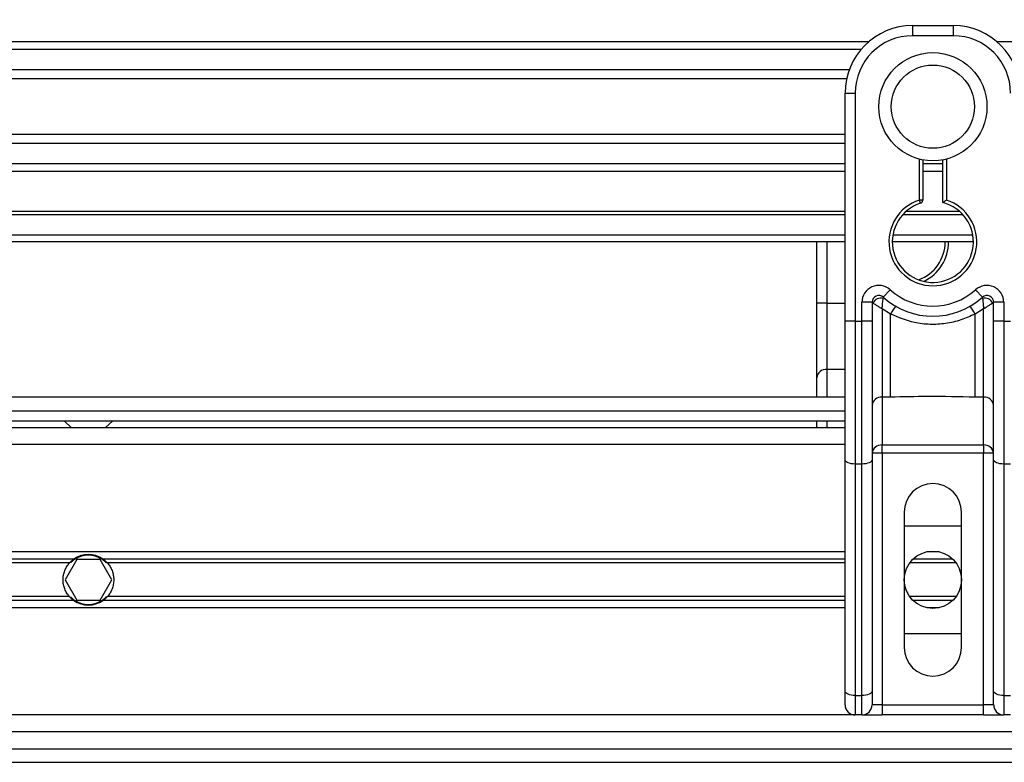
# Model space of a CAD drawing. Header units: millimetres. Extents: x 0 to 420, y 0 to 297.
# Tile 33 of 62: x 129 to 150, y 241 to 257. Entities that reach past the tile are written whole.
import ezdxf

# ---------------------------------------------------------------- set-up
doc = ezdxf.new("R2010")
doc.units = ezdxf.units.MM
doc.layers.add('QUOTE', color=174, linetype='Continuous')
doc.styles.add('SLDTEXTSTYLE3', font='TXT', dxfattribs={"width": 0.75})
doc.dimstyles.new('SLDDIMSTYLE0', dxfattribs={"dimtxt": 3, "dimasz": 3, "dimexe": 0, "dimexo": 0.0625, "dimgap": 0.75, "dimtad": 1, "dimlfac": 7.034104, "dimrnd": 1e-09, "dimzin": 12, "dimdsep": 46, "dimtxsty": 'SLDTEXTSTYLE3', "dimsah": 1, "dimcen": 0.09, "dimadec": 0, "dimazin": 3, "dimtfac": 1, "dimtdec": 3, "dimtofl": 0, "dimtmove": 0, "dimatfit": 3, "dimfxl": 0, "dimfrac": 2, "dimtolj": 1, "dimtzin": 12, "dimarcsym": 0})

# ---------------------------------------------------------------- blocks, each defined once
blk = doc.blocks.new('_D')
at = {"layer": 'QUOTE'}
for p, q in [((59.848, 246.871), (59.848, 262.404)), ((202.012, 246.871), (202.012, 262.404)), ((202.012, 260.404), (59.848, 260.404))]:
    blk.add_line(p, q, dxfattribs=at)
for points in [[(59.848, 260.404), (62.848, 259.904), (62.848, 260.904)], [(202.012, 260.404), (199.012, 260.904), (199.012, 259.904)]]:
    blk.add_solid(points, dxfattribs=at)
at = {"layer": 'QUOTE', "insert": (126.497, 264.271), "char_height": 3, "attachment_point": 1, "style": 'SLDTEXTSTYLE3'}
blk.add_mtext('1000', dxfattribs=at)

msp = doc.modelspace()

# ---------------------------------------------------------------- linework, layer by layer
at = {"color": 7, "linetype": 'Continuous', "lineweight": 25}
for p, q in [((148.274, 256.5288), (148.274, 256.3156)), ((148.274, 256.5288), (149.127, 256.5288)), ((149.127, 256.5288), (149.127, 256.3156)), ((149.127, 256.3156), (148.274, 256.3156)), ((147.35, 256.1876), (114.5098, 256.1876)), ((202.0122, 256.1876), (150.051, 256.1876)), ((147.1863, 256.0227), (114.6735, 256.0227)), ((146.9397, 255.5978), (114.9201, 255.5978)), ((146.884, 255.4057), (114.9758, 255.4057)), ((146.8523, 255.1072), (147.0656, 255.1072)), ((146.8523, 253.8527), (146.8523, 255.1072)), ((147.0656, 255.1072), (147.0656, 250.3111)), ((146.8523, 254.24), (115.0075, 254.24)), ((146.8523, 254.0479), (115.0075, 254.0479)), ((146.8523, 252.9498), (146.8523, 253.8527)), ((146.8523, 253.6231), (115.0075, 253.6231)), ((148.4161, 252.8588), (148.4161, 253.7208)), ((148.4872, 253.7049), (148.4872, 252.8588)), ((148.9137, 253.6231), (148.4872, 253.6231)), ((148.9137, 252.8055), (148.9137, 253.7049)), ((148.9848, 253.7208), (148.9848, 252.8588)), ((146.8523, 253.4581), (115.0075, 253.4581)), ((148.9137, 253.4581), (148.4872, 253.4581)), ((146.8523, 250.3111), (146.8523, 252.9498)), ((148.438, 252.7912), (148.4161, 252.8588)), ((148.4872, 252.8588), (148.4161, 252.8588)), ((146.8523, 252.6207), (115.0075, 252.6207)), ((149.2631, 252.6207), (148.1379, 252.6207)), ((146.8523, 252.5482), (115.0075, 252.5482)), ((149.3362, 252.5482), (148.0647, 252.5482)), ((146.8523, 252.1217), (115.0075, 252.1217)), ((146.8523, 251.9796), (115.0075, 251.9796)), ((146.2582, 250.6932), (146.2582, 251.9796)), ((146.4715, 251.9796), (146.4715, 250.6932)), ((149.5535, 251.9796), (147.8475, 251.9796)), ((149.5415, 252.1217), (147.8594, 252.1217)), ((147.6579, 250.814), (147.8001, 250.9729)), ((149.6008, 250.9729), (149.743, 250.814)), ((146.4715, 250.6932), (146.2582, 250.6932)), ((146.2582, 249.121), (146.2582, 250.6932)), ((146.4715, 250.6932), (146.4715, 249.2957)), ((146.4715, 250.6932), (146.8523, 250.6932)), ((147.2077, 250.3111), (147.2077, 250.708)), ((147.421, 250.708), (147.2077, 250.708)), ((147.421, 250.708), (147.421, 250.3111)), ((147.4414, 250.6932), (147.421, 250.6932)), ((147.8113, 250.4614), (147.6342, 250.5689)), ((147.6342, 250.5689), (147.6342, 248.7134)), ((149.7667, 250.5689), (149.5896, 250.4614)), ((149.7667, 248.7134), (149.7667, 250.5689)), ((149.9799, 250.6932), (149.9595, 250.6932)), ((150.1932, 250.708), (149.9799, 250.708)), ((149.9799, 250.3111), (149.9799, 250.708)), ((150.1932, 250.708), (150.1932, 250.3111)), ((146.8523, 247.3972), (146.8523, 250.3111)), ((147.0656, 250.3111), (146.8523, 250.3111)), ((147.0656, 250.3111), (147.0656, 247.3071)), ((147.0656, 250.3111), (147.2077, 250.3111)), ((147.2077, 247.3071), (147.2077, 250.3111)), ((147.421, 250.3111), (147.2077, 250.3111)), ((147.421, 250.3111), (147.421, 247.3972)), ((147.8113, 248.7134), (147.8113, 250.4614)), ((149.5896, 248.7134), (149.5896, 250.4614)), ((149.9799, 247.3972), (149.9799, 250.3111)), ((150.1932, 250.3111), (149.9799, 250.3111)), ((150.1932, 250.3111), (150.1932, 247.3071)), ((150.1932, 250.3111), (150.3354, 250.3111)), ((146.4715, 249.2957), (146.4715, 248.7098)), ((146.8523, 249.2957), (146.4715, 249.2957)), ((146.2582, 248.7098), (146.2582, 249.121)), ((146.8523, 248.7098), (115.0075, 248.7098)), ((147.8113, 248.7134), (147.6342, 248.7134)), ((147.6342, 248.7134), (147.6342, 247.7069)), ((149.7667, 248.7134), (149.5896, 248.7134)), ((149.7667, 247.7069), (149.7667, 248.7134)), ((115.0075, 248.4255), (146.8523, 248.4255)), ((115.0075, 248.2122), (146.8523, 248.2122)), ((146.8523, 248.0701), (115.0075, 248.0701)), ((130.4165, 248.2122), (130.5745, 248.0701)), ((131.2853, 248.0701), (131.4433, 248.2122)), ((146.2582, 248.0701), (146.2582, 248.2122)), ((146.4715, 248.2122), (146.4715, 248.0701)), ((146.8523, 247.7146), (115.0075, 247.7146)), ((147.6342, 247.7069), (149.7667, 247.7069)), ((147.6342, 247.5322), (147.6342, 247.7069)), ((149.7667, 247.7069), (149.7667, 247.5322)), ((147.6342, 247.5322), (147.421, 247.5322)), ((147.6342, 247.5322), (147.6342, 242.2413)), ((149.7667, 247.5322), (147.6342, 247.5322)), ((149.7667, 242.2413), (149.7667, 247.5322)), ((149.9799, 247.5322), (149.7667, 247.5322)), ((146.8523, 242.5286), (146.8523, 247.3972)), ((147.2077, 247.3071), (147.0656, 247.3071)), ((147.0656, 247.3071), (147.0656, 242.4385)), ((147.2077, 242.4385), (147.2077, 247.3071)), ((147.421, 247.3972), (147.421, 242.5286)), ((149.9799, 242.5286), (149.9799, 247.3972)), ((150.3354, 247.3071), (150.1932, 247.3071)), ((150.1932, 247.3071), (150.1932, 242.4385)), ((148.0963, 246.293), (148.0963, 243.4497)), ((149.3047, 243.4497), (149.3047, 246.293)), ((148.0963, 246.0087), (149.3047, 246.0087)), ((146.8523, 245.4613), (115.0075, 245.4613)), ((148.8308, 245.4613), (148.5702, 245.4613)), ((130.6229, 245.3072), (115.0075, 245.3072)), ((130.5315, 245.2256), (115.0075, 245.2256)), ((130.6837, 245.2978), (130.4374, 244.8714)), ((131.1761, 245.2978), (130.6837, 245.2978)), ((131.4224, 244.8714), (131.1761, 245.2978)), ((146.8523, 245.3072), (131.2369, 245.3072)), ((146.8523, 245.2256), (131.3283, 245.2256)), ((149.1899, 245.2256), (148.211, 245.2256)), ((149.1189, 245.3072), (148.2821, 245.3072)), ((130.4374, 244.8714), (130.6837, 244.4449)), ((131.1761, 244.4449), (131.4224, 244.8714)), ((130.5315, 244.5171), (115.0075, 244.5171)), ((146.8523, 244.5171), (131.3283, 244.5171)), ((149.1899, 244.5171), (148.211, 244.5171)), ((130.6229, 244.4355), (115.0075, 244.4355)), ((130.6837, 244.4449), (131.1761, 244.4449)), ((146.8523, 244.4355), (131.2369, 244.4355)), ((149.1189, 244.4355), (148.2821, 244.4355)), ((146.8523, 244.2814), (115.0075, 244.2814)), ((148.8308, 244.2814), (148.5702, 244.2814)), ((149.3047, 243.734), (148.0963, 243.734)), ((146.8523, 242.2413), (146.8523, 242.5286)), ((147.0656, 242.4385), (147.2077, 242.4385)), ((147.0656, 242.4385), (147.0656, 242.0281)), ((147.2077, 242.0281), (147.2077, 242.4385)), ((147.421, 242.5286), (147.421, 242.2413)), ((149.9799, 242.2413), (149.9799, 242.5286)), ((150.1932, 242.4385), (150.3354, 242.4385)), ((150.1932, 242.4385), (150.1932, 242.0281)), ((147.6342, 242.2413), (147.421, 242.2413)), ((147.6342, 242.2413), (147.6342, 242.0281)), ((147.6342, 242.2413), (149.7667, 242.2413)), ((149.9799, 242.2413), (149.7667, 242.2413)), ((149.7667, 242.0281), (149.7667, 242.2413)), ((147.0656, 242.0281), (114.7942, 242.0281)), ((147.2077, 242.0281), (147.0656, 242.0281)), ((147.2077, 242.0281), (147.6342, 242.0281)), ((149.7667, 242.0281), (147.6342, 242.0281)), ((149.7667, 242.0281), (150.1932, 242.0281)), ((150.3354, 242.0281), (150.1932, 242.0281)), ((156.2949, 241.6727), (105.5649, 241.6727)), ((105.4738, 241.3172), (156.386, 241.3172)), ((105.391, 241.0329), (156.4688, 241.0329))]:
    msp.add_line(p, q, dxfattribs=at)
at = {"color": 7, "linetype": 'Continuous', "lineweight": 25, "flags": 128}
for points in [[(147.0656, 247.3071), (147.024, 247.3088), (146.984, 247.3139), (146.9471, 247.3222), (146.9148, 247.3334), (146.8883, 247.3471), (146.8686, 247.3627), (146.8564, 247.3796), (146.8523, 247.3972)], [(147.421, 247.3972), (147.4169, 247.3796), (147.4048, 247.3627), (147.385, 247.3471), (147.3585, 247.3334), (147.3262, 247.3222), (147.2893, 247.3139), (147.2493, 247.3088), (147.2077, 247.3071)], [(150.1932, 247.3071), (150.1516, 247.3088), (150.1116, 247.3139), (150.0747, 247.3222), (150.0424, 247.3334), (150.0159, 247.3471), (149.9962, 247.3627), (149.984, 247.3796), (149.9799, 247.3972)], [(147.0656, 242.4385), (147.024, 242.4402), (146.984, 242.4453), (146.9471, 242.4537), (146.9148, 242.4649), (146.8883, 242.4785), (146.8686, 242.4941), (146.8564, 242.511), (146.8523, 242.5286)], [(147.421, 242.5286), (147.4169, 242.511), (147.4048, 242.4941), (147.385, 242.4785), (147.3585, 242.4649), (147.3262, 242.4537), (147.2893, 242.4453), (147.2493, 242.4402), (147.2077, 242.4385)], [(150.1932, 242.4385), (150.1516, 242.4402), (150.1116, 242.4453), (150.0747, 242.4537), (150.0424, 242.4649), (150.0159, 242.4785), (149.9962, 242.4941), (149.984, 242.511), (149.9799, 242.5286)]]:
    msp.add_lwpolyline(points, dxfattribs=at)
at = {"color": 7, "linetype": 'Continuous', "lineweight": 25}
for centre, radius in [((148.7005, 254.8229), 1.1381), ((148.7005, 254.8229), 0.8754), ((148.7005, 244.8714), 0.6042)]:
    msp.add_circle(centre, radius, dxfattribs=at)
for centre, radius, start, end in [((148.274, 255.1072), 1.4216, 90, 180), ((149.127, 255.1072), 1.4216, 0, 90), ((148.274, 255.1072), 1.2084, 90, 180), ((149.127, 255.1072), 1.2084, 0, 90), ((148.7005, 251.9796), 0.9241, 107.92021, 72.07979), ((148.7005, 251.9796), 0.853, 107.92021, 75.52249), ((148.4161, 252.8588), 0.0711, 287.92021, 0), ((148.1064, 251.9796), 0.853, 290.3804, 360), ((148.1064, 251.9796), 0.9241, 295.88119, 360), ((147.5632, 250.708), 0.3554, 48.18969, 180), ((148.7005, 251.9796), 1.3506, 228.18969, 311.81031), ((149.8378, 250.708), 0.3554, 0, 131.81031), ((147.5632, 250.708), 0.1422, 48.18969, 180), ((147.5632, 250.708), 0.1422, 48.19069, 179.99948), ((147.6074, 250.6119), 0.1848, 75.20753, 153.90631), ((148.7005, 251.9796), 1.5638, 228.18969, 311.81031), ((149.8378, 250.708), 0.1422, 0, 131.81031), ((149.8378, 250.708), 0.1422, 0.00052, 131.80931), ((149.7936, 250.6119), 0.1848, 26.09369, 104.79247), ((148.6938, 250.0047), 0.9937, 141.32705, 152.63541), ((148.7071, 250.0047), 0.9937, 27.36459, 38.67295), ((146.4539, 249.0996), 0.1969, 84.88893, 173.75645), ((147.6167, 248.5173), 0.1969, 84.88893, 173.75645), ((149.7842, 248.5173), 0.1969, 6.24355, 95.11107), ((147.6167, 247.5108), 0.1969, 84.88893, 173.75645), ((149.7842, 247.5108), 0.1969, 6.24355, 95.11107), ((148.7005, 246.293), 0.6042, 0, 180), ((130.9299, 244.8714), 0.5331, 54.84472, 125.15528), ((130.9299, 244.8714), 0.5189, 57.13953, 122.86047), ((130.9299, 244.8714), 0.5331, 234.84472, 305.15528), ((130.9299, 244.8714), 0.5189, 237.13953, 302.86047), ((148.7005, 243.4497), 0.6042, 180, 0), ((147.0656, 242.2413), 0.2132, 180, 270), ((147.2077, 242.2413), 0.2132, 270, 0), ((150.1932, 242.2413), 0.2132, 180, 270)]:
    msp.add_arc(centre, radius, start, end, dxfattribs=at)
for points, knots in [([(148.9137, 252.8055), (148.9143, 252.8059), (148.9154, 252.8068), (148.9242, 252.8136), (148.9375, 252.8237), (148.9566, 252.8381), (148.9733, 252.8504), (148.9832, 252.8576), (148.9846, 252.8587), (148.9848, 252.8588)], [0, 0, 0, 0, 0.16194992, 0.32336195, 0.4972773, 0.7062892, 0.9573608, 0.99480442, 1, 1, 1, 1]), ([(147.6342, 250.5689), (147.6343, 250.5693), (147.6343, 250.5701), (147.6344, 250.5713), (147.6345, 250.5728), (147.6346, 250.575), (147.6348, 250.5783), (147.6351, 250.5836), (147.6356, 250.5918), (147.6364, 250.6048), (147.6379, 250.6263), (147.641, 250.6677), (147.6449, 250.7085), (147.6501, 250.7559), (147.6526, 250.7758), (147.6545, 250.7905)], [0, 0, 0, 0, 0.004266, 0.0088901, 0.0138063, 0.0214465, 0.0333306, 0.0518502, 0.0808258, 0.1265764, 0.2004509, 0.327518, 0.6126852, 0.71116, 1, 1, 1, 1]), ([(147.6579, 250.814), (147.6579, 250.8138), (147.6577, 250.8132), (147.6567, 250.8065), (147.6552, 250.7956), (147.6545, 250.7905)], [0, 0, 0, 0, 0.1978945, 0.6297578, 1, 1, 1, 1]), ([(149.743, 250.814), (149.7431, 250.8135), (149.7434, 250.8123), (149.7446, 250.8037), (149.7459, 250.7944), (149.7464, 250.7905)], [0, 0, 0, 0, 0.3358482, 0.722383, 1, 1, 1, 1]), ([(149.7464, 250.7905), (149.7483, 250.7758), (149.7508, 250.7559), (149.756, 250.7085), (149.7599, 250.6677), (149.7631, 250.6263), (149.7645, 250.6048), (149.7654, 250.5918), (149.7659, 250.5836), (149.7662, 250.5783), (149.7664, 250.575), (149.7665, 250.5728), (149.7666, 250.5713), (149.7666, 250.5701), (149.7667, 250.5693), (149.7667, 250.5689)], [0, 0, 0, 0, 0.28884, 0.3873148, 0.672482, 0.7995491, 0.8734236, 0.9191742, 0.9481498, 0.9666694, 0.9785535, 0.9861937, 0.9911099, 0.995734, 1, 1, 1, 1]), ([(147.4414, 250.6932), (147.4371, 250.6963), (147.4277, 250.7032), (147.4218, 250.7075), (147.4212, 250.7079), (147.421, 250.708)], [0, 0, 0, 0, 0.3727547, 0.8035537, 1, 1, 1, 1]), ([(147.6342, 250.5689), (147.6339, 250.5691), (147.6334, 250.5694), (147.6326, 250.5699), (147.6317, 250.5705), (147.6303, 250.5713), (147.6282, 250.5726), (147.625, 250.5746), (147.62, 250.5777), (147.6124, 250.5824), (147.6005, 250.5897), (147.5815, 250.6015), (147.5462, 250.6236), (147.5118, 250.6456), (147.4715, 250.6723), (147.4543, 250.6842), (147.4414, 250.6932)], [0, 0, 0, 0, 0.0041906, 0.0068565, 0.010501, 0.0160828, 0.0246331, 0.0377369, 0.0578443, 0.0887963, 0.1368222, 0.212883, 0.3405739, 0.6117157, 0.7098737, 1, 1, 1, 1]), ([(149.9595, 250.6932), (149.9466, 250.6842), (149.9294, 250.6723), (149.8891, 250.6456), (149.8547, 250.6236), (149.8195, 250.6015), (149.8004, 250.5897), (149.7885, 250.5824), (149.7809, 250.5777), (149.776, 250.5746), (149.7728, 250.5726), (149.7707, 250.5713), (149.7693, 250.5705), (149.7684, 250.5699), (149.7676, 250.5694), (149.767, 250.5691), (149.7667, 250.5689)], [0, 0, 0, 0, 0.2901263, 0.3882843, 0.6594261, 0.787117, 0.8631778, 0.9112037, 0.9421557, 0.9622631, 0.9753669, 0.9839172, 0.989499, 0.9931435, 0.9958094, 1, 1, 1, 1]), ([(149.9799, 250.708), (149.9794, 250.7077), (149.9783, 250.7069), (149.9708, 250.7014), (149.9629, 250.6956), (149.9595, 250.6932)], [0, 0, 0, 0, 0.33368437, 0.72015173, 1, 1, 1, 1]), ([(149.5896, 250.4614), (149.4914, 250.4166), (149.2921, 250.3257), (148.9708, 250.2535), (148.6405, 250.2352), (148.2427, 250.2786), (147.9755, 250.3918), (147.8113, 250.4614)], [0, 0, 0, 0, 0.17534777, 0.35557936, 0.53101844, 0.71188108, 1, 1, 1, 1]), ([(149.5896, 248.7134), (149.2575, 248.7199), (148.6646, 248.7313), (148.0719, 248.7189), (147.8113, 248.7134)], [0, 0, 0, 0, 0.56028269, 1, 1, 1, 1]), ([(130.5315, 244.5171), (130.5107, 244.5405), (130.492, 244.5656), (130.4591, 244.6193), (130.4446, 244.6482), (130.4212, 244.7086), (130.4122, 244.7398), (130.4, 244.8041), (130.3968, 244.8377), (130.3968, 244.904), (130.3998, 244.9368), (130.4119, 245.0018), (130.421, 245.0335), (130.4443, 245.0937), (130.4587, 245.1227), (130.4919, 245.1769), (130.5106, 245.2021), (130.5315, 245.2256)], [0, 0, 0, 0, 0.125, 0.125, 0.25, 0.25, 0.375, 0.375, 0.5, 0.5, 0.625, 0.625, 0.75, 0.75, 0.875, 0.875, 1, 1, 1, 1]), ([(130.5315, 245.2256), (130.5449, 245.2406), (130.5602, 245.256), (130.5915, 245.2838), (130.6078, 245.2966), (130.6229, 245.3072)], [0, 0, 0, 0, 0.5, 0.5, 1, 1, 1, 1]), ([(130.6484, 245.3072), (130.632, 245.2967), (130.6147, 245.2842), (130.5896, 245.2633), (130.5815, 245.2561), (130.5656, 245.2411), (130.5579, 245.2333), (130.5508, 245.2256)], [0, 0, 0, 0, 0.5, 0.5, 0.75, 0.75, 1, 1, 1, 1]), ([(131.3091, 245.2256), (131.2948, 245.2409), (131.2785, 245.2564), (131.2452, 245.2841), (131.2278, 245.2967), (131.2115, 245.3072)], [0, 0, 0, 0, 0.5, 0.5, 1, 1, 1, 1]), ([(131.2369, 245.3072), (131.252, 245.2965), (131.2682, 245.2839), (131.2996, 245.256), (131.3149, 245.2406), (131.3283, 245.2256)], [0, 0, 0, 0, 0.5, 0.5, 1, 1, 1, 1]), ([(131.3283, 245.2256), (131.3491, 245.2022), (131.3678, 245.1771), (131.4007, 245.1234), (131.4152, 245.0945), (131.4386, 245.0341), (131.4476, 245.0029), (131.4598, 244.9386), (131.463, 244.905), (131.4631, 244.8387), (131.46, 244.8059), (131.4479, 244.7409), (131.4388, 244.7092), (131.4155, 244.649), (131.4011, 244.62), (131.3679, 244.5658), (131.3492, 244.5406), (131.3283, 244.5171)], [0, 0, 0, 0, 0.125, 0.125, 0.25, 0.25, 0.375, 0.375, 0.5, 0.5, 0.625, 0.625, 0.75, 0.75, 0.875, 0.875, 1, 1, 1, 1]), ([(130.6229, 244.4355), (130.6078, 244.4462), (130.5916, 244.4588), (130.5602, 244.4867), (130.5449, 244.5021), (130.5315, 244.5171)], [0, 0, 0, 0, 0.5, 0.5, 1, 1, 1, 1]), ([(130.5508, 244.5171), (130.565, 244.5018), (130.5813, 244.4863), (130.6146, 244.4586), (130.632, 244.446), (130.6484, 244.4355)], [0, 0, 0, 0, 0.5, 0.5, 1, 1, 1, 1]), ([(131.2115, 244.4355), (131.2278, 244.4461), (131.2451, 244.4586), (131.2702, 244.4794), (131.2783, 244.4867), (131.2942, 244.5016), (131.3019, 244.5095), (131.3091, 244.5171)], [0, 0, 0, 0, 0.5, 0.5, 0.75, 0.75, 1, 1, 1, 1]), ([(131.3283, 244.5171), (131.3149, 244.5021), (131.2996, 244.4867), (131.2683, 244.4589), (131.252, 244.4461), (131.2369, 244.4355)], [0, 0, 0, 0, 0.5, 0.5, 1, 1, 1, 1])]:
    msp.add_open_spline(points, degree=3, knots=knots, dxfattribs=at)

# ---------------------------------------------------------------- dimensions: what is measured, and where the dimension line sits
at = {"layer": 'QUOTE'}
dim = msp.add_linear_dim(base=(59.8476, 260.404), p1=(202.0122, 244.8714), p2=(59.8476, 244.8714), dimstyle='SLDDIMSTYLE0', dxfattribs=at)
dim.commit()
dim.dimension.update_dxf_attribs({"geometry": '_D', "text_midpoint": (130.9299, 260.404), "dimtype": 160})

doc.saveas('drawing.dxf')
